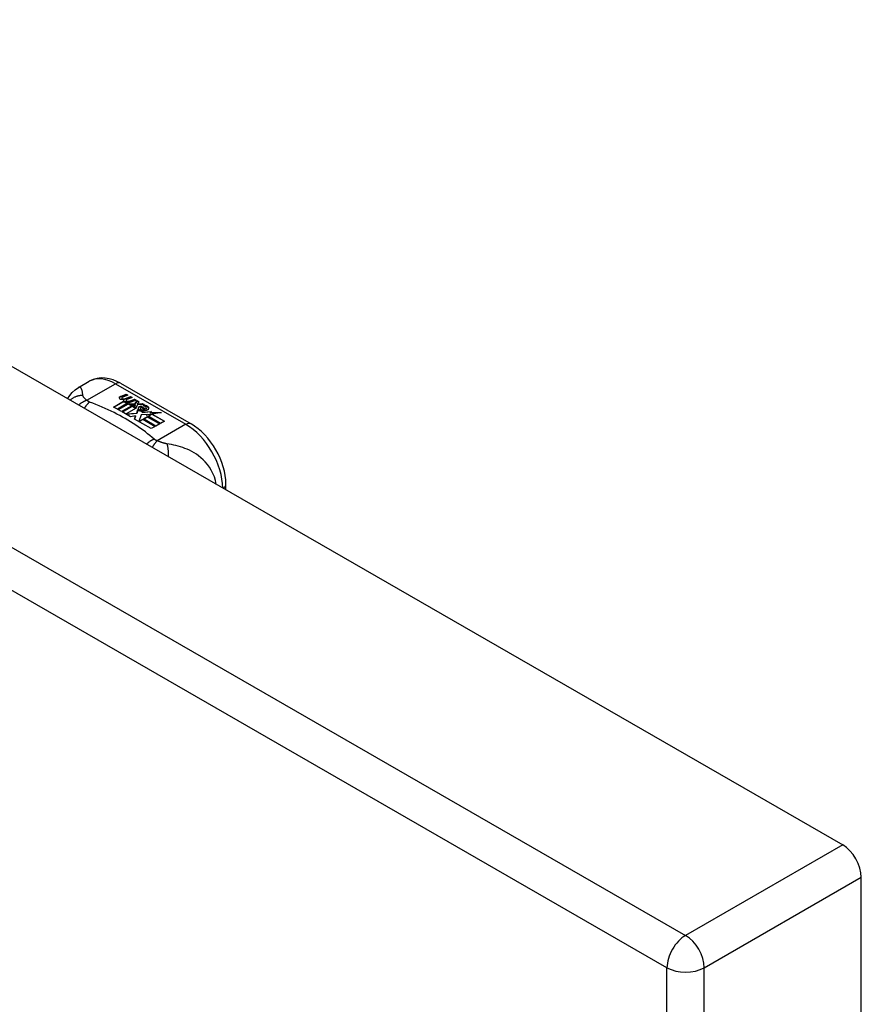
# Model space of a CAD drawing. Header units: inches. Extents: x 290.3 to 341.7, y 109.2 to 160.7.
# Tile 11 of 33: x 338.5 to 341.7, y 131 to 134.7. Entities that reach past the tile are written whole.
import ezdxf

# ---------------------------------------------------------------- set-up
doc = ezdxf.new("R2010")
doc.units = ezdxf.units.IN
doc.header["$MEASUREMENT"] = 0
doc.layers.add('Visible Edges(ANSI)', color=7, linetype='Continuous', lineweight=25)
doc.layers.add('Visible Tangent Edges(ANSI)', color=7, linetype='Continuous', lineweight=25)

msp = doc.modelspace()

# ---------------------------------------------------------------- linework, layer by layer
at = {"layer": 'Visible Edges(ANSI)'}
for p, q in [((290.9814, 160.7277), (341.6138, 131.5705)), ((338.7414, 133.2911), (338.7815, 133.3142)), ((338.8994, 133.3065), (339.1639, 133.1542)), ((338.9007, 133.258), (338.92, 133.2655)), ((338.92, 133.2638), (338.9007, 133.2563)), ((338.9039, 133.2512), (338.9039, 133.2496)), ((338.9262, 133.2619), (338.9071, 133.2542)), ((338.9125, 133.2484), (338.9125, 133.2468)), ((338.92, 133.2655), (338.9262, 133.2619)), ((338.92, 133.2655), (338.92, 133.2638)), ((338.9246, 133.2612), (338.92, 133.2638)), ((338.9421, 133.2528), (338.9229, 133.2451)), ((338.9234, 133.2513), (338.9358, 133.2564)), ((338.9358, 133.2547), (338.9234, 133.2497)), ((338.9234, 133.2513), (338.9234, 133.2497)), ((338.9358, 133.2564), (338.9421, 133.2528)), ((338.9358, 133.2564), (338.9358, 133.2547)), ((338.9404, 133.2521), (338.9358, 133.2547)), ((338.8731, 133.2174), (338.9105, 133.239)), ((338.8871, 133.2094), (338.8731, 133.2174)), ((338.9105, 133.2374), (338.8745, 133.2166)), ((338.9252, 133.2313), (338.8871, 133.2094)), ((338.889, 133.2082), (338.9271, 133.2302)), ((338.9271, 133.2285), (338.8905, 133.2074)), ((338.946, 133.2249), (338.903, 133.2002)), ((338.905, 133.199), (338.9515, 133.2258)), ((338.9495, 133.223), (338.9064, 133.1982)), ((338.9105, 133.239), (338.9105, 133.2374)), ((338.9125, 133.2468), (338.9125, 133.2452)), ((338.9225, 133.2362), (338.9194, 133.2347)), ((338.9194, 133.2347), (338.9252, 133.2313)), ((338.9194, 133.2347), (338.9194, 133.233)), ((338.9237, 133.2305), (338.9194, 133.233)), ((338.9197, 133.2421), (338.9197, 133.2404)), ((338.9573, 133.2128), (338.9198, 133.1912)), ((338.9224, 133.2345), (338.9273, 133.2368)), ((338.9278, 133.2314), (338.9224, 133.2345)), ((338.9273, 133.2352), (338.924, 133.2336)), ((338.9273, 133.2368), (338.926, 133.2376)), ((338.9271, 133.2302), (338.9376, 133.2242)), ((338.9271, 133.2302), (338.9271, 133.2285)), ((338.9376, 133.2225), (338.9271, 133.2285)), ((338.9273, 133.2368), (338.9273, 133.2352)), ((338.958, 133.2436), (338.9278, 133.2314)), ((338.9305, 133.2298), (338.9544, 133.2304)), ((338.9382, 133.2254), (338.9305, 133.2298)), ((338.9544, 133.2288), (338.9332, 133.2282)), ((338.9376, 133.2242), (338.946, 133.2249)), ((338.9376, 133.2242), (338.9376, 133.2225)), ((338.9427, 133.223), (338.9376, 133.2225)), ((338.9531, 133.2267), (338.9382, 133.2254)), ((338.9394, 133.2421), (338.9518, 133.2472)), ((338.9518, 133.2455), (338.9394, 133.2405)), ((338.9515, 133.2258), (338.9467, 133.2189)), ((338.9467, 133.2189), (338.9573, 133.2128)), ((338.9467, 133.2189), (338.9467, 133.2173)), ((338.9559, 133.212), (338.9467, 133.2173)), ((338.9491, 133.2191), (338.9541, 133.2262)), ((338.9568, 133.2147), (338.9491, 133.2191)), ((338.9541, 133.2245), (338.95, 133.2186)), ((338.9518, 133.2472), (338.958, 133.2436)), ((338.9518, 133.2472), (338.9518, 133.2455)), ((338.9564, 133.2429), (338.9518, 133.2455)), ((338.9541, 133.2262), (338.9531, 133.2267)), ((338.9541, 133.2262), (338.9541, 133.2245)), ((338.9544, 133.2304), (338.9613, 133.2417)), ((338.9613, 133.2401), (338.9544, 133.2288)), ((338.9544, 133.2304), (338.9544, 133.2288)), ((338.9629, 133.2257), (338.9568, 133.2147)), ((338.9613, 133.2417), (338.9689, 133.2373)), ((338.9613, 133.2417), (338.9613, 133.2401)), ((338.9681, 133.2362), (338.9613, 133.2401)), ((338.9876, 133.2266), (338.9629, 133.2257)), ((338.9689, 133.2373), (338.9633, 133.23)), ((338.9633, 133.23), (338.9644, 133.2293)), ((338.9633, 133.23), (338.9633, 133.2283)), ((338.9644, 133.2277), (338.9633, 133.2283)), ((338.9644, 133.2293), (338.98, 133.231)), ((338.98, 133.2293), (338.9644, 133.2277)), ((338.9644, 133.2293), (338.9644, 133.2277)), ((338.9723, 133.2115), (338.9723, 133.2098)), ((338.9759, 133.2204), (338.9759, 133.2188)), ((338.9759, 133.2204), (338.9931, 133.2105)), ((338.9931, 133.2089), (338.9759, 133.2188)), ((338.9882, 133.2085), (338.9769, 133.215)), ((338.98, 133.231), (338.9876, 133.2266)), ((338.98, 133.231), (338.98, 133.2293)), ((338.9849, 133.2265), (338.98, 133.2293)), ((338.9846, 133.2219), (338.9889, 133.2244)), ((338.9889, 133.2227), (338.9866, 133.2214)), ((338.9889, 133.2244), (338.9889, 133.2227)), ((338.9931, 133.2105), (338.9931, 133.2089)), ((338.9965, 133.2137), (338.9965, 133.2121)), ((338.903, 133.2002), (338.889, 133.2082)), ((338.9366, 133.1809), (338.905, 133.199)), ((338.9198, 133.1912), (338.9601, 133.1946)), ((338.9198, 133.1912), (338.9198, 133.1905)), ((338.9601, 133.193), (338.9212, 133.1897)), ((338.9554, 133.1842), (338.9366, 133.1809)), ((338.9514, 133.1723), (338.9554, 133.1842)), ((338.9554, 133.1826), (338.9519, 133.172)), ((338.9554, 133.1842), (338.9554, 133.1826)), ((338.9601, 133.1946), (338.9644, 133.2083)), ((338.9644, 133.2067), (338.9601, 133.193)), ((338.9601, 133.1946), (338.9601, 133.193)), ((338.9644, 133.2083), (338.9644, 133.2067)), ((338.9762, 133.1875), (338.9682, 133.163)), ((338.9986, 133.1898), (338.9762, 133.1875)), ((338.9824, 133.2024), (338.9802, 133.1974)), ((338.9802, 133.1974), (339.0158, 133.2008)), ((339.0133, 133.1989), (338.9802, 133.1957)), ((338.9802, 133.1974), (338.9802, 133.1957)), ((338.9851, 133.1726), (339.0002, 133.1814)), ((339.0002, 133.1797), (338.9865, 133.1718)), ((338.9882, 133.2085), (338.9882, 133.2068)), ((339.0159, 133.1904), (338.9948, 133.1866)), ((338.9948, 133.1866), (338.9986, 133.1898)), ((338.9986, 133.1882), (338.9973, 133.187)), ((338.9986, 133.1898), (338.9986, 133.1882)), ((339.0002, 133.1814), (339.0467, 133.1546)), ((339.0002, 133.1814), (339.0002, 133.1797)), ((339.0453, 133.1537), (339.0002, 133.1797)), ((339.0023, 133.1826), (339.0159, 133.1904)), ((339.0488, 133.1558), (339.0023, 133.1826)), ((339.0159, 133.1888), (339.0037, 133.1818)), ((339.0158, 133.2008), (339.01, 133.1964)), ((339.01, 133.1964), (339.0525, 133.197)), ((339.01, 133.1964), (339.01, 133.1948)), ((339.0426, 133.1952), (339.01, 133.1948)), ((339.0159, 133.1904), (339.0159, 133.1888)), ((339.0525, 133.197), (339.0183, 133.1908)), ((339.0183, 133.1908), (339.064, 133.1645)), ((339.0183, 133.1908), (339.0183, 133.1892)), ((339.0626, 133.1637), (339.0183, 133.1892)), ((339.0145, 133.136), (338.9514, 133.1723)), ((338.9682, 133.163), (338.9831, 133.1715)), ((338.9682, 133.163), (338.9682, 133.1626)), ((338.9831, 133.1699), (338.9694, 133.162)), ((338.9831, 133.1715), (339.0296, 133.1447)), ((338.9831, 133.1715), (338.9831, 133.1699)), ((339.0282, 133.1439), (338.9831, 133.1699)), ((339.0316, 133.1458), (338.9851, 133.1726)), ((339.0296, 133.1447), (339.0145, 133.136)), ((339.0467, 133.1546), (339.0316, 133.1458)), ((339.064, 133.1645), (339.0488, 133.1558)), ((339.2949, 132.9058), (339.2949, 132.9272)), ((341.6838, 109.7), (341.6838, 131.4492))]:
    msp.add_line(p, q, dxfattribs=at)
at = {"layer": 'Visible Edges(ANSI)', "flags": 128}
for points in [[(338.8994, 133.3065), (338.8854, 133.3138), (338.871, 133.3196), (338.8562, 133.3238), (338.8411, 133.3263), (338.8258, 133.3268), (338.8105, 133.325), (338.7956, 133.3208), (338.7815, 133.3142)], [(338.6999, 133.2484), (338.7078, 133.261), (338.7175, 133.2725), (338.7288, 133.2826), (338.7414, 133.2911)], [(339.2949, 132.9272), (339.2943, 132.9433), (339.2923, 132.9597), (339.2892, 132.9761), (339.2848, 132.9926), (339.2794, 133.009), (339.2729, 133.0252), (339.2654, 133.0412), (339.257, 133.0567), (339.2478, 133.0718), (339.2377, 133.0862), (339.2269, 133.0999), (339.2154, 133.1128), (339.2033, 133.1248), (339.1906, 133.1358), (339.1775, 133.1456), (339.1639, 133.1542)]]:
    msp.add_lwpolyline(points, dxfattribs=at)
at = {"layer": 'Visible Edges(ANSI)'}
for centre, major_axis, ratio, start_param, end_param in [((338.9005, 133.252), (-0.007, 0), 0.575862, 5.820233, 7.062977), ((338.9005, 133.2503), (-0.007, 0), 0.575862, 5.820233, 6.078955), ((338.9114, 133.2488), (0.0192, 0), 0.575862, 2.164208, 2.67864), ((338.9114, 133.2472), (-0.0192, 0), 0.575862, 5.305801, 5.820233), ((338.9072, 133.2557), (-0.0164, 0), 0.575862, 0.779792, 1.90155), ((338.9079, 133.2512), (-0.004, 0), 0.575862, 5.90879, 7.175095), ((338.9079, 133.2496), (-0.004, 0), 0.575862, 0, 0.89191), ((338.9118, 133.2503), (-0.0082, 0), 0.575862, 5.323118, 5.90879), ((338.9107, 133.2532), (0.0084, 0), 0.575862, 4.033503, 4.932446), ((338.9107, 133.2515), (-0.0084, 0), 0.575862, 0.89191, 1.767313), ((338.9052, 133.2658), (0.031, 0), 0.575862, 4.949028, 5.337665), ((338.9052, 133.2642), (-0.031, 0), 0.575862, 1.80809, 2.196072), ((338.9159, 133.2429), (-0.00676, 0), 0.575862, 5.794367, 7.059467), ((338.9159, 133.2413), (-0.00676, 0), 0.575862, 5.794367, 6.071487), ((338.9269, 133.2395), (0.0192, 0), 0.575862, 2.419321, 2.652775), ((338.9269, 133.2379), (-0.0192, 0), 0.575862, 5.560914, 5.794367), ((338.9221, 133.2454), (0.016, 0), 0.575862, 3.905964, 4.740051), ((338.9221, 133.2438), (-0.016, 0), 0.575862, 0.764371, 1.402544), ((338.9225, 133.2466), (-0.016, 0), 0.575862, 0.776281, 1.787416), ((338.9237, 133.2421), (-0.004, 0), 0.575862, 5.908937, 7.173827), ((338.9237, 133.2404), (-0.004, 0), 0.575862, 0, 0.890642), ((338.9276, 133.2412), (-0.0082, 0), 0.575862, 5.323254, 5.908937), ((338.9265, 133.244), (0.0084, 0), 0.575862, 4.032234, 4.932287), ((338.9265, 133.2424), (-0.0084, 0), 0.575862, 0.890642, 1.484281), ((338.9265, 133.2424), (-0.0084, 0), 0.575862, 1.514337, 1.790695), ((338.9216, 133.2568), (0.031, 0), 0.575862, 4.932287, 5.323254), ((338.9216, 133.2551), (-0.031, 0), 0.575862, 1.790695, 2.181662), ((338.9746, 133.2122), (-0.0101, 0), 0.575862, 5.913952, 6.982716), ((338.9746, 133.2105), (-0.0101, 0), 0.575862, 5.913952, 6.142632), ((338.9827, 133.2103), (-0.0188, 0), 0.575862, 5.081623, 5.913952), ((338.9827, 133.2087), (-0.0188, 0), 0.575862, 5.081623, 5.913952), ((338.9787, 133.2115), (-0.00637, 0), 0.575862, 4.999578, 6.390788), ((338.9796, 133.2115), (-0.0073, 0), 0.575862, 0.107602, 1.123637), ((338.9768, 133.211), (0.0205, 0), 0.575862, 0.343453, 1.17916), ((338.9701, 133.2037), (0.0405, 0), 0.575862, 0.638101, 1.087938), ((338.9701, 133.2021), (-0.0405, 0), 0.575862, 3.779694, 4.229531), ((338.9901, 133.2137), (0.0064, 0), 0.575862, 5.210263, 6.626638), ((338.9901, 133.2121), (0.0064, 0), 0.575862, 5.210263, 6.283185), ((338.992, 133.2131), (0.0132, 0), 0.575862, 5.437829, 6.921287), ((338.992, 133.2114), (0.0132, 0), 0.575862, 0.108138, 0.638101), ((338.9831, 133.215), (0.022, 0), 0.575862, 3.701478, 4.680599), ((338.9831, 133.2134), (-0.022, 0), 0.575862, 0.559885, 1.507168), ((338.9831, 133.215), (-0.0199, 0), 0.575862, 0.617996, 1.556283), ((338.9787, 133.2098), (-0.00637, 0), 0.575862, 0, 0.107602), ((338.9796, 133.2099), (-0.0073, 0), 0.575862, 0.107602, 1.123637), ((338.9813, 133.2136), (0.0112, 0), 0.575862, 4.26523, 5.375571), ((338.9813, 133.2119), (0.0112, 0), 0.575862, 4.26523, 5.375571), ((338.9832, 133.2189), (-0.0265, 0), 0.575862, 1.556283, 2.296236), ((341.6138, 131.4896), (-0.0494, 0.0858), 0.578093, 3.928925, 5.499721)]:
    msp.add_ellipse(centre, major_axis=major_axis, ratio=ratio, start_param=start_param, end_param=end_param, dxfattribs=at)
at = {"layer": 'Visible Tangent Edges(ANSI)'}
for p, q in [((290.3909, 160.3877), (341.0233, 131.2305)), ((340.9533, 131.1092), (290.3209, 160.2665)), ((338.7722, 133.2427), (338.8797, 133.3046)), ((338.8797, 133.3046), (339.1442, 133.1523)), ((338.8943, 133.2538), (338.8943, 133.2521)), ((338.9007, 133.258), (338.9007, 133.2563)), ((338.9054, 133.2494), (338.9054, 133.2478)), ((338.91, 133.2447), (338.91, 133.2431)), ((338.9212, 133.2403), (338.9212, 133.2387)), ((338.9283, 133.2393), (338.9283, 133.2377)), ((338.9394, 133.2421), (338.9394, 133.2405)), ((338.9651, 133.2143), (338.9651, 133.2126)), ((338.9723, 133.2111), (338.9723, 133.2094)), ((339.0026, 133.2176), (339.0026, 133.216)), ((338.9764, 133.2077), (338.9764, 133.2061)), ((339.1442, 133.1523), (339.0367, 133.0904)), ((341.6138, 131.5705), (341.0233, 131.2305)), ((341.0933, 131.1092), (341.6838, 131.4492)), ((340.9533, 109.2644), (340.9533, 131.1092)), ((341.0933, 109.2644), (341.0933, 131.1092))]:
    msp.add_line(p, q, dxfattribs=at)
at = {"layer": 'Visible Tangent Edges(ANSI)', "flags": 128}
for points in [[(338.7573, 133.261), (338.757, 133.2634), (338.7567, 133.2658), (338.7564, 133.2681), (338.7561, 133.2703), (338.7558, 133.2725), (338.7554, 133.2745), (338.7551, 133.2765), (338.7547, 133.2783), (338.7543, 133.2801), (338.7538, 133.2818), (338.7533, 133.2835), (338.7528, 133.285), (338.7522, 133.2863), (338.7515, 133.2876), (338.7508, 133.2888), (338.75, 133.2898), (338.7492, 133.2906), (338.7483, 133.2913), (338.7473, 133.2918), (338.7463, 133.2921), (338.7452, 133.2923), (338.744, 133.2921), (338.7427, 133.2918), (338.7414, 133.2911)], [(338.7573, 133.261), (338.7552, 133.2609), (338.7531, 133.2608), (338.751, 133.2606), (338.7489, 133.2604), (338.7468, 133.2601), (338.7447, 133.2598), (338.7426, 133.2594), (338.7404, 133.2589), (338.7383, 133.2584), (338.7362, 133.2578), (338.7341, 133.2572), (338.7321, 133.2564), (338.73, 133.2557), (338.7279, 133.2548), (338.7259, 133.2539), (338.7239, 133.253), (338.722, 133.2519), (338.72, 133.2509), (338.7181, 133.2497), (338.7163, 133.2485), (338.7144, 133.2472), (338.7126, 133.2459), (338.7109, 133.2446), (338.7092, 133.2431)], [(338.7722, 133.2427), (338.7711, 133.2436), (338.77, 133.2445), (338.7689, 133.2454), (338.7679, 133.2462), (338.7669, 133.2471), (338.7659, 133.248), (338.765, 133.2489), (338.7641, 133.2497), (338.7633, 133.2506), (338.7626, 133.2514), (338.7618, 133.2522), (338.7611, 133.2531), (338.7605, 133.2539), (338.76, 133.2546), (338.7596, 133.2552), (338.7592, 133.2559), (338.7588, 133.2566), (338.7585, 133.2572), (338.7582, 133.2579), (338.7579, 133.2585), (338.7577, 133.2591), (338.7575, 133.2598), (338.7574, 133.2604), (338.7573, 133.261)], [(338.7722, 133.2427), (338.7709, 133.2422), (338.7697, 133.2418), (338.7684, 133.2413), (338.7671, 133.2407), (338.7658, 133.2402), (338.7645, 133.2396), (338.7632, 133.239), (338.7619, 133.2384), (338.7606, 133.2378), (338.7593, 133.2371), (338.758, 133.2364), (338.7567, 133.2356), (338.7554, 133.2349), (338.7541, 133.2341), (338.7528, 133.2332), (338.7515, 133.2324), (338.7502, 133.2315), (338.7489, 133.2306), (338.7476, 133.2297), (338.7464, 133.2287), (338.7451, 133.2277), (338.7438, 133.2267), (338.7426, 133.2257), (338.7413, 133.2246)], [(338.7826, 133.2361), (338.7818, 133.2355), (338.7809, 133.2347), (338.7801, 133.234), (338.7793, 133.2332), (338.7784, 133.2325), (338.7776, 133.2316), (338.7768, 133.2308), (338.7759, 133.2299), (338.7751, 133.229), (338.7742, 133.2281), (338.7734, 133.2271), (338.7725, 133.2262), (338.7717, 133.2252), (338.7708, 133.2241), (338.77, 133.2231), (338.7691, 133.222), (338.7683, 133.2209), (338.7675, 133.2197), (338.7666, 133.2186), (338.7658, 133.2174), (338.765, 133.2162), (338.7641, 133.215), (338.7633, 133.2137), (338.7625, 133.2124)], [(338.7826, 133.2361), (338.7821, 133.2363), (338.7816, 133.2366), (338.7811, 133.2368), (338.7806, 133.237), (338.7801, 133.2372), (338.7796, 133.2375), (338.7792, 133.2377), (338.7787, 133.2379), (338.7783, 133.2382), (338.7778, 133.2384), (338.7774, 133.2387), (338.777, 133.239), (338.7765, 133.2392), (338.7761, 133.2395), (338.7757, 133.2398), (338.7753, 133.2401), (338.7749, 133.2404), (338.7745, 133.2407), (338.7741, 133.241), (338.7737, 133.2413), (338.7733, 133.2416), (338.7729, 133.242), (338.7726, 133.2423), (338.7722, 133.2427)], [(339.0254, 133.0963), (339.0173, 133.1032), (339.0092, 133.1101), (339.0009, 133.1168), (338.9923, 133.1235), (338.9836, 133.1301), (338.9746, 133.1366), (338.9655, 133.143), (338.9561, 133.1494), (338.9466, 133.1556), (338.9369, 133.1617), (338.9269, 133.1677), (338.9168, 133.1736), (338.9066, 133.1795), (338.8961, 133.1852), (338.8855, 133.1908), (338.8747, 133.1963), (338.8637, 133.2017), (338.8526, 133.2069), (338.8413, 133.2121), (338.8298, 133.2171), (338.8182, 133.222), (338.8064, 133.2268), (338.7945, 133.2315), (338.7826, 133.2361)], [(339.0254, 133.0963), (339.0242, 133.0958), (339.023, 133.0953), (339.0218, 133.0948), (339.0206, 133.0943), (339.0194, 133.0937), (339.0182, 133.0931), (339.017, 133.0924), (339.0158, 133.0918), (339.0146, 133.0911), (339.0133, 133.0904), (339.0121, 133.0897), (339.0109, 133.0889), (339.0096, 133.0881), (339.0084, 133.0873), (339.0072, 133.0865), (339.0059, 133.0856), (339.0047, 133.0848), (339.0034, 133.0838), (339.0022, 133.0829), (339.001, 133.082), (338.9998, 133.081), (338.9985, 133.08), (338.9973, 133.0789), (338.9961, 133.0779)], [(339.0367, 133.0904), (339.0359, 133.0896), (339.0352, 133.0889), (339.0344, 133.0881), (339.0337, 133.0872), (339.0329, 133.0864), (339.0321, 133.0855), (339.0313, 133.0846), (339.0306, 133.0837), (339.0298, 133.0828), (339.029, 133.0818), (339.0282, 133.0808), (339.0274, 133.0798), (339.0266, 133.0787), (339.0258, 133.0776), (339.025, 133.0765), (339.0242, 133.0754), (339.0234, 133.0742), (339.0225, 133.073), (339.0217, 133.0718), (339.0209, 133.0706), (339.0201, 133.0694), (339.0193, 133.0681), (339.0185, 133.0668), (339.0177, 133.0655)], [(339.0367, 133.0904), (339.0361, 133.0906), (339.0355, 133.0908), (339.0349, 133.091), (339.0344, 133.0912), (339.0338, 133.0914), (339.0333, 133.0917), (339.0327, 133.0919), (339.0322, 133.0921), (339.0317, 133.0924), (339.0312, 133.0926), (339.0307, 133.0928), (339.0303, 133.0931), (339.0298, 133.0933), (339.0294, 133.0936), (339.0289, 133.0938), (339.0285, 133.0941), (339.0281, 133.0944), (339.0277, 133.0946), (339.0273, 133.0949), (339.0269, 133.0952), (339.0265, 133.0955), (339.0261, 133.0957), (339.0257, 133.096), (339.0254, 133.0963)], [(339.0733, 133.079), (339.072, 133.0792), (339.0707, 133.0794), (339.0693, 133.0797), (339.068, 133.08), (339.0666, 133.0803), (339.0652, 133.0806), (339.0638, 133.0809), (339.0624, 133.0813), (339.061, 133.0817), (339.0596, 133.0821), (339.0581, 133.0825), (339.0565, 133.083), (339.0548, 133.0835), (339.0531, 133.0841), (339.0514, 133.0847), (339.0498, 133.0853), (339.0481, 133.0859), (339.0464, 133.0865), (339.0448, 133.0871), (339.0431, 133.0877), (339.0415, 133.0884), (339.0399, 133.089), (339.0383, 133.0897), (339.0367, 133.0904)], [(339.259, 132.9265), (339.2561, 132.9407), (339.2518, 132.9545), (339.2464, 132.9675), (339.2401, 132.9798), (339.2331, 132.991), (339.2256, 133.0013), (339.2177, 133.0107), (339.2095, 133.0192), (339.2011, 133.0268), (339.1926, 133.0336), (339.1841, 133.0398), (339.1755, 133.0453), (339.1669, 133.0502), (339.1583, 133.0546), (339.1498, 133.0585), (339.1412, 133.062), (339.1327, 133.0651), (339.1242, 133.0678), (339.1158, 133.0703), (339.1073, 133.0725), (339.0989, 133.0744), (339.0904, 133.0761), (339.0818, 133.0777), (339.0733, 133.079)], [(339.0733, 133.079), (339.0738, 133.0775), (339.0742, 133.076), (339.0745, 133.0743), (339.0749, 133.0727), (339.0753, 133.071), (339.0756, 133.0692), (339.0759, 133.0674), (339.0762, 133.0656), (339.0765, 133.0637), (339.0767, 133.0617), (339.077, 133.0597), (339.0772, 133.0577), (339.0774, 133.0556), (339.0776, 133.0535), (339.0777, 133.0513), (339.0779, 133.0491), (339.078, 133.0469), (339.078, 133.0447), (339.0781, 133.0424), (339.0781, 133.0401), (339.0781, 133.0378), (339.0781, 133.0354), (339.0781, 133.0331), (339.078, 133.0307)]]:
    msp.add_lwpolyline(points, dxfattribs=at)
at = {"layer": 'Visible Tangent Edges(ANSI)'}
for centre, major_axis, ratio, start_param, end_param in [((338.8797, 133.1436), (-0.0982, 0.1706), 0.578093, 5.499721, 6.283185), ((338.8797, 133.2724), (0.0196, 0.0341), 0.578093, 0, 0.783464), ((339.1442, 133.1201), (0.0196, 0.0341), 0.578093, 0, 0.783464), ((339.1442, 132.9913), (0.0982, -0.1706), 0.578093, 0.795218, 2.358128), ((339.2556, 132.9272), (0.0394, 0), 0.575862, 5.537379, 6.283185), ((341.0233, 131.1495), (0.0494, 0.0858), 0.578093, 0.783464, 2.354261), ((341.0233, 131.1495), (-0.0494, 0.0858), 0.578093, 3.928925, 5.499721), ((341.0233, 131.1495), (-0.099, 0), 0.575862, 0.785398, 2.356194)]:
    msp.add_ellipse(centre, major_axis=major_axis, ratio=ratio, start_param=start_param, end_param=end_param, dxfattribs=at)

doc.saveas('drawing.dxf')
